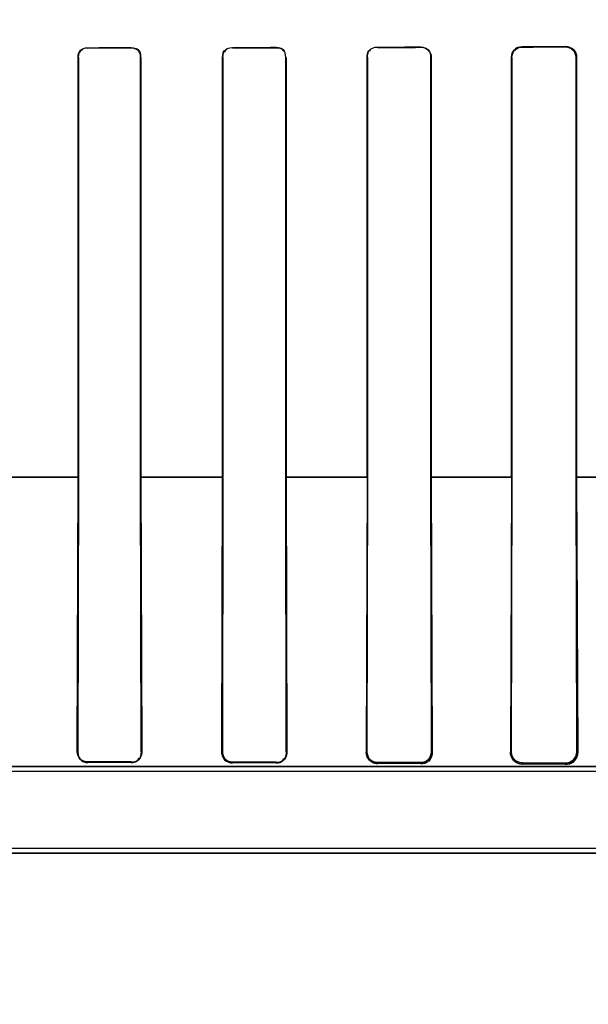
# Model space of a CAD drawing. Header units: millimetres. Extents: x 0 to 297, y 0 to 210.
# Tile 125 of 256: x 56.7826 to 56.8808, y 156.6154 to 156.7855. Entities that reach past the tile are written whole.
import ezdxf

# ---------------------------------------------------------------- set-up
doc = ezdxf.new("R2010")
doc.units = ezdxf.units.MM
doc.header["$LTSCALE"] = 16.335
doc.layers.get('0').update_dxf_attribs({"linetype": 'CONTINUOUS'})
for name, color, linetype in [('AXES_REF', 7, 'CONTINUOUS'), ('INTFCLR_1', 7, 'CONTINUOUS'), ('INTFCLR_72935', 7, 'CONTINUOUS')]:
    doc.layers.add(name, color=color, linetype=linetype)

msp = doc.modelspace()

# ---------------------------------------------------------------- linework, layer by layer
at = {"color": 7, "linetype": 'Continuous'}
for radius in [4.8479140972, 4.8475, 4.8164570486]:
    msp.add_circle((57.445730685, 154.9564782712), radius, dxfattribs=at)
msp.add_arc((57.445730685, 154.9564782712), 4.8, 278.2771290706, 261.7228709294, dxfattribs=at)
at = {"layer": 'AXES_REF', "color": 9, "linetype": 'Continuous'}
for radius in [4.4222561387, 2.9642884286]:
    msp.add_circle((57.445730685, 154.9564782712), radius, dxfattribs=at)
at = {"layer": 'AXES_REF', "color": 7, "linetype": 'Continuous'}
msp.add_arc((57.445730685, 154.9564782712), 4.91, 143.2753778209, 36.724622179, dxfattribs=at)
at = {"layer": 'INTFCLR_1', "color": 9, "linetype": 'Continuous'}
for p, q in [((56.7943408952, 156.7806438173), (56.7943408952, 156.7805865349)), ((56.8018408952, 156.780598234), (56.8018408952, 156.7806563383)), ((56.81934089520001, 156.780689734), (56.81934089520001, 156.7806293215)), ((56.82684089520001, 156.7806443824), (56.82684089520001, 156.7807059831)), ((56.84434089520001, 156.7807489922), (56.84434089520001, 156.7806840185)), ((56.85184089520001, 156.7807031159), (56.85184089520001, 156.7807698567)), ((56.8693408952, 156.7808252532), (56.8693408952, 156.7807533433)), ((56.8768408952, 156.7807776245), (56.8768408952, 156.7808523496)), ((56.7927279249, 156.7789711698), (56.7926708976, 156.7789711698)), ((56.8035290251, 156.7789711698), (56.80347062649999, 156.7789711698)), ((56.81768592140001, 156.7789711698), (56.8176258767, 156.7789711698)), ((56.8285796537, 156.7789711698), (56.82851762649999, 156.7789711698)), ((56.8426322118, 156.7789711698), (56.84256778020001, 156.7789711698)), ((56.8536448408, 156.7789711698), (56.85357745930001, 156.7789711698)), ((56.8675642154, 156.7789711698), (56.8674931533, 156.7789711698)), ((56.87872926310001, 156.7789711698), (56.87865349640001, 156.7789711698)), ((56.7927287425, 156.7064701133), (56.7784343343, 156.7064701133)), ((56.8176883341, 156.7064701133), (56.8034728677, 156.7064701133)), ((56.842631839, 156.7064701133), (56.82851857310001, 156.7064701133)), ((56.8675647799, 156.7064701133), (56.85357751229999, 156.7064701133)), ((56.8924768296, 156.7064701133), (56.8786535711, 156.7064701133)), ((56.7925374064, 156.6589711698), (56.7926493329, 156.6589711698)), ((56.8035511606, 156.6589711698), (56.8036666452, 156.6589711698)), ((56.81748318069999, 156.6589711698), (56.8176030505, 156.6589711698)), ((56.8286033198, 156.6589711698), (56.8287286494, 156.6589711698)), ((56.8424108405, 156.6589711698), (56.8425430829, 156.6589711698)), ((56.8536708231, 156.6589711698), (56.8538120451, 156.6589711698)), ((56.8673121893, 156.6589711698), (56.8674655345, 156.6589711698)), ((56.8787590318, 156.6589711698), (56.8789297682, 156.6589711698)), ((56.7767956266, 156.6564711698), (56.8963668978, 156.6564711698)), ((56.7943408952, 156.6572695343), (56.7943408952, 156.6571342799)), ((56.8018408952, 156.6571181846), (56.8018408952, 156.6572564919)), ((56.81934089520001, 156.6572216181), (56.81934089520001, 156.6570743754)), ((56.82684089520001, 156.6570525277), (56.82684089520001, 156.6572045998)), ((56.84434089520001, 156.6571593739), (56.84434089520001, 156.6569925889)), ((56.85184089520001, 156.656962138), (56.85184089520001, 156.6571373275)), ((56.8693408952, 156.6570783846), (56.8693408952, 156.656874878)), ((56.8768408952, 156.6568270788), (56.8768408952, 156.6570492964)), ((56.4748153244, 156.6414711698), (56.8963664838, 156.6414711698))]:
    msp.add_line(p, q, dxfattribs=at)
at = {"layer": 'INTFCLR_1', "color": 7, "linetype": 'Continuous'}
for p, q in [((56.8774636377, 156.7807487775), (56.8768408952, 156.7808523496)), ((56.8177185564, 156.6583397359), (56.8176030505, 156.6589711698)), ((56.8537279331, 156.6583677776), (56.8538120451, 156.6589711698))]:
    msp.add_line(p, q, dxfattribs=at)
at = {"layer": 'INTFCLR_1', "color": 6, "linetype": 'Continuous'}
for p, q in [((56.7926708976, 156.7064711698), (56.7926708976, 156.7789711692)), ((56.792727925, 156.7064711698), (56.792727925, 156.7789711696)), ((56.80347062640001, 156.7789711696), (56.80347062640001, 156.7064711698)), ((56.803529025, 156.7789711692), (56.803529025, 156.7064711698)), ((56.8176258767, 156.7064711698), (56.8176258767, 156.7789711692)), ((56.81768592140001, 156.7064711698), (56.81768592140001, 156.7789711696)), ((56.8285176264, 156.7789711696), (56.8285176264, 156.7064711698)), ((56.8285796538, 156.7789711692), (56.8285796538, 156.7064711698)), ((56.84256778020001, 156.7064711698), (56.84256778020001, 156.7789711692)), ((56.8426322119, 156.7064711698), (56.8426322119, 156.7789711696)), ((56.85357745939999, 156.7789711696), (56.85357745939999, 156.7064711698)), ((56.8536448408, 156.7789711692), (56.8536448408, 156.7064711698)), ((56.8674931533, 156.7064711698), (56.8674931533, 156.7789711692)), ((56.8675642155, 156.7064711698), (56.8675642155, 156.7789711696)), ((56.87865349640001, 156.7789711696), (56.87865349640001, 156.7064711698)), ((56.878729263, 156.7789711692), (56.878729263, 156.7064711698)), ((56.7925374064, 156.6589711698), (56.7926708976, 156.7064711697)), ((56.7926493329, 156.6589711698), (56.7927279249, 156.7064711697)), ((56.80347062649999, 156.7064711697), (56.8035511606, 156.6589711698)), ((56.8035290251, 156.7064711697), (56.8036666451, 156.6589711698)), ((56.81748318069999, 156.6589711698), (56.8176258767, 156.7064711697)), ((56.8176030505, 156.6589711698), (56.81768592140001, 156.7064711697)), ((56.82851762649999, 156.7064711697), (56.8286033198, 156.6589711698)), ((56.8285796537, 156.7064711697), (56.8287286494, 156.6589711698)), ((56.84256778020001, 156.7064711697), (56.8424108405, 156.6589711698)), ((56.8425430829, 156.6589711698), (56.8426322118, 156.7064711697)), ((56.85357745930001, 156.7064711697), (56.8536708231, 156.6589711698)), ((56.8536448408, 156.7064711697), (56.8538120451, 156.6589711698)), ((56.8674931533, 156.7064711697), (56.8673121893, 156.6589711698)), ((56.8674655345, 156.6589711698), (56.8675642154, 156.7064711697)), ((56.87865349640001, 156.7064711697), (56.8787590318, 156.6589711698)), ((56.87872926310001, 156.7064711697), (56.8789297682, 156.6589711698)), ((56.8018408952, 156.6572564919), (56.7943408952, 156.6572695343)), ((56.8018408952, 156.6571181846), (56.7943408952, 156.6571342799)), ((56.82684089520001, 156.6572045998), (56.81934089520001, 156.6572216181)), ((56.82684089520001, 156.6570525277), (56.81934089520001, 156.6570743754)), ((56.85184089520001, 156.6571373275), (56.84434089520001, 156.6571593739)), ((56.85184089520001, 156.656962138), (56.84434089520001, 156.6569925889)), ((56.8768408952, 156.6570492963), (56.8693408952, 156.6570783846)), ((56.8768408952, 156.6568270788), (56.8693408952, 156.656874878)), ((56.9018408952, 156.6555895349), (56.77679555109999, 156.6555895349)), ((56.4748148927, 156.6423528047), (56.89636689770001, 156.6423528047))]:
    msp.add_line(p, q, dxfattribs=at)
at = {"layer": 'INTFCLR_1', "color": 7, "linetype": 'Continuous'}
for points in [[(56.7925374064, 156.6589711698), (56.7925427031, 156.658808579), (56.7925611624, 156.6586555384), (56.79259046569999, 156.6585129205), (56.79262736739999, 156.6583843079), (56.7926703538, 156.658266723), (56.7927217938, 156.6581514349), (56.7927832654, 156.6580362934), (56.7928534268, 156.6579249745), (56.7929321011, 156.6578181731)], [(56.8033451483, 156.6579111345), (56.8033766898, 156.6579586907), (56.8034080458, 156.6580093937), (56.80343897, 156.6580633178), (56.8034692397, 156.6581206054), (56.8034985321, 156.658181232), (56.80352645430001, 156.6582449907), (56.8035526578, 156.6583117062), (56.80357693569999, 156.6583815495), (56.80359907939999, 156.6584548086), (56.8036186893, 156.6585312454), (56.8036354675, 156.6586109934), (56.8036491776, 156.6586948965), (56.8036593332, 156.6587831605), (56.8036653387, 156.6588753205), (56.8036666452, 156.6589711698)], [(56.81748318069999, 156.6589711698), (56.8174837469, 156.6588945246), (56.817487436, 156.6588181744), (56.81749421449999, 156.6587422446), (56.8175040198, 156.6586670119), (56.8175168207, 156.6585924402), (56.8175326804, 156.6585181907), (56.8175516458, 156.6584442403), (56.8175736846, 156.6583708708), (56.8175987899, 156.658298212)], [(56.8284009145, 156.6578793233), (56.82842749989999, 156.6579195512), (56.828453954, 156.6579619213), (56.82848014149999, 156.6580064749), (56.8285059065, 156.6580532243), (56.8285311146, 156.6581022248), (56.82855564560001, 156.6581535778), (56.8285793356, 156.6582073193), (56.828602, 156.6582634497), (56.82862346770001, 156.6583220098), (56.8286434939, 156.6583828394), (56.8286619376, 156.6584460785), (56.8286787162, 156.6585122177), (56.8286935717, 156.658581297), (56.8287062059, 156.6586532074), (56.8287163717, 156.658728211), (56.8287237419, 156.6588063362), (56.8287279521, 156.6588873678), (56.8287286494, 156.6589711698)], [(56.8785465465, 156.6577159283), (56.8785556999, 156.6577290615), (56.8785653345, 156.6577431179), (56.87857542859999, 156.6577581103), (56.8785860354, 156.6577741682), (56.87859705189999, 156.6577911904), (56.8786082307, 156.6578088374), (56.878619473, 156.6578269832), (56.8786308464, 156.6578457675), (56.8786423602, 156.6578652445), (56.87865397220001, 156.6578853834), (56.8786656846, 156.6579062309), (56.8786775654, 156.6579279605), (56.8786896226, 156.6579506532), (56.8787017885, 156.6579742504), (56.8787140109, 156.657998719), (56.8787262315, 156.6580240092), (56.8787384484, 156.6580501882), (56.87875068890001, 156.6580773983), (56.8787629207, 156.6581056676), (56.8787750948, 156.6581349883), (56.878787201, 156.6581654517), (56.8787991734, 156.6581970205), (56.8788109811, 156.6582297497), (56.8788226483, 156.6582638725), (56.8788341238, 156.6582994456), (56.8788453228, 156.658336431), (56.8788561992, 156.6583749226), (56.8788666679, 156.6584149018), (56.8788766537, 156.6584563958), (56.8788861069, 156.6584995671), (56.878894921, 156.6585443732), (56.8789030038, 156.6585908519), (56.8789102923, 156.6586392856), (56.87891666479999, 156.6586897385), (56.8789219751, 156.6587421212), (56.8789260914, 156.6587964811), (56.8789288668, 156.6588528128), (56.8789301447, 156.6589110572), (56.8789297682, 156.6589711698)], [(56.8430967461, 156.6574559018), (56.84312695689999, 156.6574306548), (56.8431568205, 156.6574066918), (56.8431862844, 156.6573839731), (56.8432151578, 156.6573625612), (56.84324353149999, 156.6573423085), (56.8432717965, 156.6573228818), (56.8433001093, 156.6573041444), (56.8433282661, 156.6572862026), (56.84335613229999, 156.657269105), (56.8433835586, 156.6572528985), (56.8434106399, 156.6572374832), (56.8434376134, 156.6572226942), (56.8434645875, 156.657208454), (56.84349142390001, 156.6571948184), (56.8435179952, 156.657181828), (56.8435441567, 156.6571695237), (56.843570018, 156.6571578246), (56.84359583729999, 156.6571465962), (56.8436217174, 156.6571357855), (56.8436475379, 156.6571254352), (56.8436732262, 156.6571155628), (56.8436986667, 156.6571061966), (56.8437239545, 156.6570972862), (56.8437493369, 156.6570887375), (56.84377494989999, 156.6570805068), (56.8438006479, 156.6570726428), (56.8438262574, 156.6570651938), (56.8438515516, 156.657058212), (56.8438767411, 156.6570516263), (56.843902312, 156.6570453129), (56.84392849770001, 156.6570392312), (56.8439550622, 156.6570334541), (56.8439817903, 156.657028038), (56.84400841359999, 156.6570230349), (56.8440351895, 156.6570183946), (56.84406269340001, 156.6570140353), (56.8440913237, 156.6570099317), (56.84412068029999, 156.6570061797), (56.84415014, 156.6570028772), (56.8441789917, 156.6570000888), (56.84420793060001, 156.6569977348), (56.8442384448, 156.6569957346), (56.84427103, 156.6569941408), (56.8443051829, 156.6569930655), (56.84434089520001, 156.6569925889)]]:
    msp.add_lwpolyline(points, dxfattribs=at)
at = {"layer": 'INTFCLR_1', "color": 6, "linetype": 'Continuous'}
for centre, major_axis, ratio, start_param, end_param in [((56.68559089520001, 156.7814711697), (0.2607760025, 0), 0.0034906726, -1.140627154, -1.1087454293), ((56.68559089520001, 156.7814711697), (0.2607760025, 0), 0.0034906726, -1.0322457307, -0.9983944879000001), ((56.68559089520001, 156.7814711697), (0.2757760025, 0), 0.0034906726, -1.0644388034, -1.0330623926), ((56.68559089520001, 156.7814711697), (0.2607760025, 0), 0.0034906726, -0.9162996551, -0.8795209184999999), ((56.68559089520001, 156.7814711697), (0.2757760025, 0), 0.0034906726, -0.9573995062, -0.9237350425), ((56.68559089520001, 156.7814711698), (0.2607760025, 0), 0.0034906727, -0.7888979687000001, -0.7475038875), ((56.68559089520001, 156.7814711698), (0.2757760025, 0), 0.0034906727, -0.8415583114, -0.8044638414), ((56.68559089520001, 156.7814711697), (0.2757760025, 0), 0.0034906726, -1.165444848, -1.1356558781)]:
    msp.add_ellipse(centre, major_axis=major_axis, ratio=ratio, start_param=start_param, end_param=end_param, dxfattribs=at)
for points in [[(56.8018408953, 156.7806563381), (56.802333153, 156.7806571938), (56.8031693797, 156.7805036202), (56.8031693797, 156.7800113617)], [(56.82684089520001, 156.7807059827), (56.8273564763, 156.7807071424), (56.8282268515, 156.7805348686), (56.8282268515, 156.7800192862)], [(56.82684089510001, 156.7806443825), (56.8273352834, 156.7806454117), (56.8281716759, 156.7804839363), (56.8281716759, 156.7799895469)], [(56.8518408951, 156.7807031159), (56.8523626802, 156.780704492), (56.8532390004, 156.7805208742), (56.8532390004, 156.7799990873)], [(56.7926708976, 156.7789711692), (56.7926708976, 156.779429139), (56.79277720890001, 156.7802231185), (56.79323517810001, 156.780223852)], [(56.792727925, 156.7789711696), (56.792727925, 156.7795001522), (56.7929786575, 156.780352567), (56.7935076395, 156.7803533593)], [(56.8018408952, 156.7805982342), (56.8023665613, 156.7805990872), (56.8032214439, 156.7803616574), (56.8032214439, 156.7798359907)], [(56.8176258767, 156.7789711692), (56.8176258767, 156.7794328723), (56.817722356, 156.7802378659), (56.818184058, 156.7802388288)], [(56.81768592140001, 156.7789711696), (56.81768592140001, 156.7794193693), (56.8177828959, 156.7801994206), (56.8182310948, 156.7802002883)], [(56.84256778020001, 156.7789711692), (56.84256778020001, 156.7794361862), (56.8426501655, 156.7802530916), (56.8431151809, 156.7802543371)], [(56.8426322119, 156.7789711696), (56.8426322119, 156.779423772), (56.8427178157, 156.780216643), (56.8431704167, 156.7802177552)], [(56.8035511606, 156.6589711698), (56.8035531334, 156.6585039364), (56.80344851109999, 156.6576896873), (56.8029812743, 156.6576905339)], [(56.8286033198, 156.6589711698), (56.8286054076, 156.6585095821), (56.8285255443, 156.657694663), (56.82806395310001, 156.6576957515)], [(56.7943408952, 156.6572695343), (56.7938302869, 156.6572703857), (56.79297359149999, 156.6574537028), (56.7929756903, 156.6579643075)], [(56.84434089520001, 156.6571593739), (56.8438618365, 156.6571607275), (56.843022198, 156.657256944), (56.8430244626, 156.6577359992)]]:
    msp.add_open_spline(points, degree=3, dxfattribs=at)
for points, knots in [([(56.8518408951, 156.7807698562), (56.852293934, 156.7807711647), (56.85325165, 156.7803963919), (56.8536448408, 156.7794374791), (56.8536448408, 156.7789711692)], [0, 0, 0, 0, 0.4927834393, 1, 1, 1, 1]), ([(56.8674931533, 156.7789711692), (56.8674931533, 156.7794375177), (56.8678800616, 156.7804200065), (56.8688631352, 156.7808235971), (56.8693408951, 156.7808252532)], [0, 0, 0, 0, 0.4939549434, 1, 1, 1, 1]), ([(56.8675642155, 156.7789711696), (56.8675642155, 156.7794274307), (56.867945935, 156.7803730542), (56.8688895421, 156.7807519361), (56.8693408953, 156.7807533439)], [0, 0, 0, 0, 0.5027025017, 1, 1, 1, 1]), ([(56.8768408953, 156.7807776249), (56.87730951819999, 156.7807791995), (56.8782745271, 156.7803875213), (56.87865349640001, 156.7794261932), (56.87865349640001, 156.7789711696)], [0, 0, 0, 0, 0.5073632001, 1, 1, 1, 1]), ([(56.8536708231, 156.6589711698), (56.8536731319, 156.6585077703), (56.8532898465, 156.6575316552), (56.8523129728, 156.6571358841), (56.85184089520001, 156.6571373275)], [0, 0, 0, 0, 0.4953636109, 1, 1, 1, 1]), ([(56.8673121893, 156.6589711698), (56.8673034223, 156.6584765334), (56.86768722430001, 156.6573797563), (56.8687829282, 156.6568781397), (56.8693408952, 156.656874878)], [0, 0, 0, 0, 0.4699520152, 1, 1, 1, 1]), ([(56.8693408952, 156.6570783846), (56.8688320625, 156.657080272), (56.8678274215, 156.6575202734), (56.8674631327, 156.658518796), (56.8674655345, 156.6589711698)], [0, 0, 0, 0, 0.5293670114, 1, 1, 1, 1]), ([(56.8787590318, 156.6589711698), (56.8787616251, 156.6585196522), (56.8783996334, 156.6575025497), (56.8773695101, 156.6570471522), (56.8768408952, 156.6570492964)], [0, 0, 0, 0, 0.4606720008, 1, 1, 1, 1])]:
    msp.add_open_spline(points, degree=3, knots=knots, dxfattribs=at)
at = {"layer": 'INTFCLR_1', "color": 7, "linetype": 'Continuous'}
for points, knots in [([(56.8768408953, 156.7808523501), (56.87733334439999, 156.7808491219), (56.8783377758, 156.7804438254), (56.8787325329, 156.7794407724), (56.878729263, 156.7789711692)], [0, 0, 0, 0, 0.5118728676, 1, 1, 1, 1]), ([(56.7943408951, 156.6571342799), (56.7938804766, 156.6571376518), (56.792909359, 156.6575266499), (56.7925411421, 156.6585020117), (56.7925374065, 156.6589711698)], [0, 0, 0, 0, 0.4952979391, 1, 1, 1, 1]), ([(56.803666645, 156.6589711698), (56.80366834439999, 156.6585100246), (56.80330287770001, 156.6575266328), (56.8023195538, 156.6571185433), (56.8018408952, 156.6571181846)], [0, 0, 0, 0, 0.4906839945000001, 1, 1, 1, 1]), ([(56.81934089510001, 156.6570743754), (56.8188727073, 156.6570787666), (56.8178723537, 156.6574729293), (56.8174876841, 156.6584806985), (56.81748318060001, 156.6589711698)], [0, 0, 0, 0, 0.4883782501, 1, 1, 1, 1]), ([(56.8287286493, 156.6589711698), (56.8287313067, 156.6585095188), (56.8283715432, 156.6574944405), (56.8273515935, 156.6570529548), (56.82684089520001, 156.6570525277)], [0, 0, 0, 0, 0.4747830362, 1, 1, 1, 1]), ([(56.84434089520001, 156.6569925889), (56.8438623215, 156.656998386), (56.8428227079, 156.6574002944), (56.84241633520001, 156.6584518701), (56.8424108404, 156.6589711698)], [0, 0, 0, 0, 0.4795979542, 1, 1, 1, 1]), ([(56.8538120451, 156.6589711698), (56.85381608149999, 156.6584973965), (56.8534517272, 156.6574369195), (56.85238386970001, 156.6569623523), (56.8518408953, 156.656962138)], [0, 0, 0, 0, 0.4659783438, 1, 1, 1, 1]), ([(56.8789297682, 156.6589711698), (56.8789363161, 156.6585028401), (56.87859217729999, 156.6573825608), (56.877452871, 156.6568244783), (56.8768408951, 156.6568270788)], [0, 0, 0, 0, 0.4335377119, 1, 1, 1, 1])]:
    msp.add_open_spline(points, degree=3, knots=knots, dxfattribs=at)
for points in [[(56.87872926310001, 156.7789711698), (56.87872926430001, 156.7794976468), (56.8785636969, 156.7802324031), (56.878066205, 156.7804046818)], [(56.8175987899, 156.658298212), (56.8177599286, 156.6578608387), (56.8180705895, 156.6572624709), (56.8185367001, 156.6572610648)], [(56.8424108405, 156.6589711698), (56.8424040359, 156.6585196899), (56.8425183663, 156.6579869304), (56.842861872, 156.6576938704)], [(56.7929321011, 156.6578181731), (56.7932240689, 156.6574507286), (56.7936983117, 156.6571440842), (56.7941676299, 156.6571430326)], [(56.8018408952, 156.6571181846), (56.8023090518, 156.6571171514), (56.8028721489, 156.6572731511), (56.8031369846, 156.6576591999)], [(56.8193414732, 156.6572217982), (56.8188140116, 156.657221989), (56.8179308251, 156.6574165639), (56.8179335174, 156.6579440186)], [(56.81934089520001, 156.6572216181), (56.8188442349, 156.6572226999), (56.8181733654, 156.6573982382), (56.8179955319, 156.6578619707)], [(56.82684089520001, 156.6570525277), (56.82730575, 156.657051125), (56.82787531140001, 156.6571838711), (56.828136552, 156.6575683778)], [(56.85184089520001, 156.656962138), (56.8523005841, 156.6569601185), (56.8529998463, 156.6570052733), (56.85313252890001, 156.657445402)], [(56.8768408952, 156.6568270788), (56.8772866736, 156.6568240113), (56.8778509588, 156.656892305), (56.8781072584, 156.6572570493)]]:
    msp.add_open_spline(points, degree=3, dxfattribs=at)
at = {"layer": 'INTFCLR_72935', "color": 9, "linetype": 'Continuous'}
for p, q in [((56.7943408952, 156.7805865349), (56.7943408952, 156.7806438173)), ((56.8018408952, 156.7806563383), (56.8018408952, 156.780598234)), ((56.81934089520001, 156.7806293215), (56.81934089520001, 156.780689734)), ((56.82684089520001, 156.7807059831), (56.82684089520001, 156.7806443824)), ((56.84434089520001, 156.7806840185), (56.84434089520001, 156.7807489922)), ((56.85184089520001, 156.7807698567), (56.85184089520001, 156.7807031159)), ((56.8693408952, 156.7807533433), (56.8693408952, 156.7808252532)), ((56.8768408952, 156.7808523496), (56.8768408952, 156.7807776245)), ((56.7926708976, 156.7789711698), (56.7927279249, 156.7789711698)), ((56.80347062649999, 156.7789711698), (56.8035290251, 156.7789711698)), ((56.8176258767, 156.7789711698), (56.81768592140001, 156.7789711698)), ((56.82851762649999, 156.7789711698), (56.8285796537, 156.7789711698)), ((56.84256778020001, 156.7789711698), (56.8426322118, 156.7789711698)), ((56.85357745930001, 156.7789711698), (56.8536448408, 156.7789711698)), ((56.8674931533, 156.7789711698), (56.8675642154, 156.7789711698)), ((56.87865349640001, 156.7789711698), (56.87872926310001, 156.7789711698)), ((56.7784344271, 156.7064701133), (56.7927281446, 156.7064701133)), ((56.8034722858, 156.7064701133), (56.8176885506, 156.7064701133)), ((56.8285192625, 156.7064701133), (56.8426319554, 156.7064701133)), ((56.8535772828, 156.7064701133), (56.8675647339, 156.7064701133)), ((56.8786538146, 156.7064701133), (56.8924768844, 156.7064701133)), ((56.7926493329, 156.6589711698), (56.7925374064, 156.6589711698)), ((56.8036666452, 156.6589711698), (56.8035511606, 156.6589711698)), ((56.8176030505, 156.6589711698), (56.81748318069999, 156.6589711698)), ((56.8287286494, 156.6589711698), (56.8286033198, 156.6589711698)), ((56.8425430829, 156.6589711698), (56.8424108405, 156.6589711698)), ((56.8538120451, 156.6589711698), (56.8536708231, 156.6589711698)), ((56.8674655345, 156.6589711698), (56.8673121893, 156.6589711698)), ((56.8789297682, 156.6589711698), (56.8787590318, 156.6589711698)), ((56.8963668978, 156.6564711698), (56.77679555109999, 156.6564711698)), ((56.7943408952, 156.6571342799), (56.7943408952, 156.6572695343)), ((56.8018408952, 156.6572564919), (56.8018408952, 156.6571181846)), ((56.81934089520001, 156.6570743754), (56.81934089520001, 156.6572216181)), ((56.82684089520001, 156.6572045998), (56.82684089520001, 156.6570525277)), ((56.84434089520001, 156.6569925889), (56.84434089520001, 156.6571593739)), ((56.85184089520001, 156.6571373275), (56.85184089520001, 156.656962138)), ((56.8693408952, 156.656874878), (56.8693408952, 156.6570783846)), ((56.8768408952, 156.6570492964), (56.8768408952, 156.6568270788)), ((56.896366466, 156.6414711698), (56.4748153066, 156.6414711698))]:
    msp.add_line(p, q, dxfattribs=at)
at = {"layer": 'INTFCLR_72935', "color": 6, "linetype": 'Continuous'}
for p, q in [((56.79267089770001, 156.7789711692), (56.79267089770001, 156.7064711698)), ((56.7927279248, 156.7789711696), (56.7927279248, 156.7064711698)), ((56.80347062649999, 156.7064711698), (56.80347062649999, 156.7789711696)), ((56.8035290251, 156.7064711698), (56.8035290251, 156.7789711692)), ((56.8176258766, 156.7789711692), (56.8176258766, 156.7064711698)), ((56.81768592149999, 156.7789711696), (56.81768592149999, 156.7064711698)), ((56.82851762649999, 156.7064711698), (56.82851762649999, 156.7789711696)), ((56.82857965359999, 156.7064711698), (56.82857965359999, 156.7789711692)), ((56.8425677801, 156.7789711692), (56.8425677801, 156.7064711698)), ((56.8426322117, 156.7789711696), (56.8426322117, 156.7064711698)), ((56.85357745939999, 156.7064711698), (56.85357745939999, 156.7789711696)), ((56.8536448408, 156.7064711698), (56.8536448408, 156.7789711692)), ((56.8674931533, 156.7789711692), (56.8674931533, 156.7064711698)), ((56.8675642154, 156.7789711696), (56.8675642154, 156.7064711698)), ((56.87865349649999, 156.7064711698), (56.87865349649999, 156.7789711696)), ((56.87872926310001, 156.7064711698), (56.87872926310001, 156.7789711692)), ((56.7925374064, 156.6589711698), (56.7926708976, 156.7064711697)), ((56.7927279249, 156.7064711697), (56.7926493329, 156.6589711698)), ((56.8035511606, 156.6589711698), (56.80347062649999, 156.7064711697)), ((56.8035290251, 156.7064711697), (56.8036666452, 156.6589711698)), ((56.81748318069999, 156.6589711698), (56.8176258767, 156.7064711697)), ((56.81768592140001, 156.7064711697), (56.8176030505, 156.6589711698)), ((56.8286033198, 156.6589711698), (56.82851762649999, 156.7064711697)), ((56.8285796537, 156.7064711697), (56.8287286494, 156.6589711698)), ((56.84256778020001, 156.7064711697), (56.8424108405, 156.6589711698)), ((56.8426322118, 156.7064711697), (56.8425430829, 156.6589711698)), ((56.8536708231, 156.6589711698), (56.85357745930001, 156.7064711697)), ((56.8536448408, 156.7064711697), (56.8538120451, 156.6589711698)), ((56.8674931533, 156.7064711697), (56.8673121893, 156.6589711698)), ((56.8675642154, 156.7064711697), (56.8674655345, 156.6589711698)), ((56.8787590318, 156.6589711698), (56.87865349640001, 156.7064711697)), ((56.87872926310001, 156.7064711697), (56.8789297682, 156.6589711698)), ((56.7943408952, 156.6572695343), (56.8018408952, 156.6572564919)), ((56.8018408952, 156.6571181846), (56.7943408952, 156.6571342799)), ((56.81934089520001, 156.6572216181), (56.82684089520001, 156.6572045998)), ((56.82684089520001, 156.6570525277), (56.81934089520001, 156.6570743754)), ((56.84434089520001, 156.6571593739), (56.85184089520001, 156.6571373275)), ((56.85184089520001, 156.656962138), (56.84434089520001, 156.6569925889)), ((56.8693408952, 156.6570783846), (56.8768408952, 156.6570492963)), ((56.8768408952, 156.6568270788), (56.8693408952, 156.656874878)), ((56.901840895, 156.6555895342), (56.7744362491, 156.6555895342)), ((56.474814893, 156.6423528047), (56.8963668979, 156.6423528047))]:
    msp.add_line(p, q, dxfattribs=at)
at = {"layer": 'INTFCLR_72935', "color": 7, "linetype": 'Continuous'}
msp.add_line((56.8538120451, 156.6589711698), (56.85372781, 156.6583673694), dxfattribs=at)
for points in [[(56.8036666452, 156.6589711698), (56.8036653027, 156.6588744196), (56.80365918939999, 156.6587815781), (56.8036488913, 156.6586928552), (56.8036350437, 156.6586087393), (56.803618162, 156.6585289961), (56.8035984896, 156.6584527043), (56.8035763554, 156.6583797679), (56.803552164, 156.6583103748), (56.8035260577, 156.6582440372), (56.80349821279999, 156.6581805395), (56.8034689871, 156.6581201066), (56.80343873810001, 156.6580628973), (56.8034077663, 156.6580089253), (56.8033762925, 156.6579580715), (56.8033445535, 156.6579102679)], [(56.81768224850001, 156.6581057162), (56.81764433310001, 156.6581859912), (56.8176089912, 156.6582712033), (56.817576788, 156.6583613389), (56.81754805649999, 156.6584573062), (56.8175237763, 156.6585580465), (56.8175050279, 156.6586604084), (56.81749203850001, 156.6587630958), (56.81748472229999, 156.6588667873), (56.81748318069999, 156.6589711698)], [(56.8176030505, 156.6589711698), (56.817604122, 156.6589019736), (56.8176079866, 156.6588322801), (56.8176147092, 156.6587622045), (56.8176243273, 156.6586920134), (56.81763690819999, 156.658621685), (56.817652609, 156.6585509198), (56.8176715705, 156.6584797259), (56.81769385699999, 156.6584084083), (56.81771955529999, 156.6583371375)], [(56.8287286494, 156.6589711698), (56.8287279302, 156.6588866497), (56.82872364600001, 156.6588050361), (56.82871617, 156.6587264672), (56.8287058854, 156.6586511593), (56.8286931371, 156.6585790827), (56.82867818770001, 156.6585099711), (56.8286613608, 156.6584439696), (56.8286429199, 156.6583809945), (56.8286229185, 156.6583204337), (56.8286014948, 156.65826214), (56.8285788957, 156.658206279), (56.8285552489, 156.6581527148), (56.8285307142, 156.6581014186), (56.8285054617, 156.6580523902), (56.8284796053, 156.6580055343), (56.8284532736, 156.6579608), (56.8284266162, 156.657918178), (56.8283997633, 156.6578776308)], [(56.8789297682, 156.6589711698), (56.8789301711, 156.6589147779), (56.87892911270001, 156.658860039), (56.8789267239, 156.6588069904), (56.8789231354, 156.6587556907), (56.8789184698, 156.6587061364), (56.8789128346, 156.658658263), (56.8789063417, 156.6586120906), (56.8788990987, 156.6585676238), (56.8788911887, 156.6585247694), (56.8788827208, 156.6584835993), (56.8788737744, 156.6584440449), (56.8788643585, 156.6584058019), (56.87885451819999, 156.6583687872), (56.8788443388, 156.6583330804), (56.878833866, 156.6582986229), (56.8788231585, 156.65826541), (56.8788122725, 156.658233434), (56.8788012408, 156.6582026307), (56.87879012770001, 156.6581730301), (56.8787789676, 156.6581445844), (56.8787677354, 156.6581171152), (56.8787564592, 156.6580905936), (56.8787451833, 156.6580650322), (56.8787338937, 156.6580403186), (56.8787226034, 156.6580164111), (56.878711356, 156.6579933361), (56.8787001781, 156.6579710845), (56.8786891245, 156.6579497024), (56.878678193, 156.6579291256), (56.87866731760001, 156.6579091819), (56.8786565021, 156.65788984), (56.87864577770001, 156.6578711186), (56.87863511, 156.6578529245), (56.8786244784, 156.6578351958), (56.8786139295, 156.6578179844), (56.8786035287, 156.6578013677), (56.8785932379, 156.6577852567), (56.878583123, 156.6577697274), (56.8785734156, 156.6577550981), (56.8785642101, 156.6577414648), (56.87855545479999, 156.6577287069), (56.878547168, 156.6577168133)], [(56.84434089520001, 156.6569925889), (56.8443055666, 156.6569930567), (56.8442717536, 156.6569941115), (56.844239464, 156.6569956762), (56.84420922, 156.6569976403), (56.8441805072, 156.6569999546), (56.8441517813, 156.6570027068), (56.8441222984, 156.6570059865), (56.8440928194, 156.6570097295), (56.8440640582, 156.6570138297), (56.8440364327, 156.6570181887), (56.8440095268, 156.6570228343), (56.843982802, 156.6570278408), (56.8439560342, 156.6570332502), (56.8439294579, 156.6570390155), (56.8439032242, 156.6570450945), (56.8438775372, 156.6570514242), (56.8438521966, 156.6570580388), (56.84382674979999, 156.6570650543), (56.8438009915, 156.6570725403), (56.8437751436, 156.6570804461), (56.8437493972, 156.6570887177), (56.8437239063, 156.6570973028), (56.8436985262, 156.6571062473), (56.84367300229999, 156.657115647), (56.8436472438, 156.6571255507), (56.8436213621, 156.6571359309), (56.8435954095, 156.6571467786), (56.84356949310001, 156.6571580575), (56.8435435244, 156.6571698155), (56.84351726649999, 156.6571821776), (56.8434906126, 156.657195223), (56.8434637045, 156.6572089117), (56.84343668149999, 156.6572231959), (56.8434096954, 156.6572380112), (56.8433826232, 156.6572534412), (56.84335519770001, 156.657269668), (56.8433273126, 156.6572867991), (56.8432991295, 156.6573047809), (56.8432707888, 156.6573235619), (56.8432424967, 156.6573430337), (56.8432140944, 156.6573633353), (56.8431851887, 156.657384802), (56.8431556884, 156.6574075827), (56.8431257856, 156.6574316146), (56.843095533, 156.6574569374)]]:
    msp.add_lwpolyline(points, dxfattribs=at)
at = {"layer": 'INTFCLR_72935', "color": 6, "linetype": 'Continuous'}
for centre, major_axis, ratio, start_param, end_param in [((56.68559089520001, 156.7814711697), (0.2607760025, 0), 0.0034906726, -1.140627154, -1.1087454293), ((56.68559089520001, 156.7814711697), (0.2607760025, 0), 0.0034906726, -1.0322457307, -0.9983944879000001), ((56.68559089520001, 156.7814711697), (0.2757760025, 0), 0.0034906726, -1.0644388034, -1.0330623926), ((56.68559089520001, 156.7814711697), (0.2607760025, 0), 0.0034906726, -0.9162996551, -0.8795209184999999), ((56.68559089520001, 156.7814711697), (0.2757760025, 0), 0.0034906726, -0.9573995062, -0.9237350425), ((56.68559089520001, 156.7814711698), (0.2607760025, 0), 0.0034906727, -0.7888979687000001, -0.7475038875), ((56.68559089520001, 156.7814711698), (0.2757760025, 0), 0.0034906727, -0.8415583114, -0.8044638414), ((56.68559089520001, 156.7814711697), (0.2757760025, 0), 0.0034906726, -1.165444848, -1.1356558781)]:
    msp.add_ellipse(centre, major_axis=major_axis, ratio=ratio, start_param=start_param, end_param=end_param, dxfattribs=at)
for points in [[(56.81934089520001, 156.7806293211), (56.81879938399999, 156.7806282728), (56.8179261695, 156.7803722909), (56.8179261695, 156.7798307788)], [(56.82684089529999, 156.7807059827), (56.8273631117, 156.7807071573), (56.8282403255, 156.7805239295), (56.8282403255, 156.7800017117)], [(56.8443408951, 156.7806840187), (56.8438246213, 156.78068275), (56.8429611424, 156.7804966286), (56.8429611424, 156.7799803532)], [(56.8693408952, 156.7807533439), (56.868883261, 156.7807519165), (56.8680755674, 156.7806782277), (56.8680755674, 156.7802205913)], [(56.79267089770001, 156.7789711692), (56.79267089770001, 156.7794335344), (56.7927836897, 156.7802326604), (56.79324605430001, 156.7802334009)], [(56.7943408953, 156.7805865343), (56.79381935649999, 156.7805857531), (56.792973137, 156.7803482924), (56.792973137, 156.779826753)], [(56.80347062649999, 156.7789711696), (56.80347062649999, 156.7794223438), (56.8033588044, 156.7802027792), (56.8029076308, 156.7802020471)], [(56.8035290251, 156.7789711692), (56.8035290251, 156.7794301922), (56.8034253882, 156.7802288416), (56.80296636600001, 156.7802280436)], [(56.8176258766, 156.7789711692), (56.8176258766, 156.7794364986), (56.8177275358, 156.7802458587), (56.8181928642, 156.7802468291)], [(56.82851762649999, 156.7789711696), (56.82851762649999, 156.7794262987), (56.82841565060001, 156.7802186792), (56.8279605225, 156.7802177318)], [(56.8425677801, 156.7789711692), (56.8425677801, 156.7794393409), (56.842654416, 156.7802602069), (56.84312258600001, 156.7802614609)], [(56.85357745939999, 156.7789711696), (56.85357745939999, 156.7794293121), (56.8534902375, 156.7802339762), (56.8530320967, 156.7802327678)], [(56.7926493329, 156.6589711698), (56.79264716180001, 156.6584429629), (56.7928561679, 156.6575682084), (56.7933843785, 156.6575673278)], [(56.8674655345, 156.6589711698), (56.8674626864, 156.6584347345), (56.8676090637, 156.6575145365), (56.8681455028, 156.6575125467)], [(56.8018408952, 156.6572564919), (56.8023439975, 156.6572555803), (56.8031980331, 156.6574181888), (56.8031959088, 156.6579212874)], [(56.82684089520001, 156.6572045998), (56.827318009, 156.6572034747), (56.8281518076, 156.6573070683), (56.8281496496, 156.6577841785)]]:
    msp.add_open_spline(points, degree=3, dxfattribs=at)
for points, knots in [([(56.85184089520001, 156.7807698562), (56.8522999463, 156.7807711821), (56.8532588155, 156.7803894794), (56.8536448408, 156.7794315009), (56.8536448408, 156.7789711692)], [0, 0, 0, 0, 0.4993046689, 1, 1, 1, 1]), ([(56.8674931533, 156.7789711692), (56.8674931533, 156.779439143), (56.8678822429, 156.7804216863), (56.8688648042, 156.7808236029), (56.8693408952, 156.7808252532)], [0, 0, 0, 0, 0.4956993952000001, 1, 1, 1, 1]), ([(56.87872926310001, 156.7789711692), (56.87872926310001, 156.7794327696), (56.8783484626, 156.7804317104), (56.8773412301, 156.7808542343), (56.8768408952, 156.7808523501)], [0, 0, 0, 0, 0.4798645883, 1, 1, 1, 1]), ([(56.87865349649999, 156.7789711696), (56.87865349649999, 156.7794304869), (56.8782692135, 156.7803923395), (56.8773051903, 156.7807791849), (56.8768408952, 156.7807776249)], [0, 0, 0, 0, 0.4973038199, 1, 1, 1, 1]), ([(56.7925374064, 156.6589711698), (56.7925317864, 156.6585038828), (56.7929122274, 156.6575304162), (56.7938786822, 156.6571352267), (56.7943408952, 156.6571342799)], [0, 0, 0, 0, 0.5027469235, 1, 1, 1, 1]), ([(56.8425430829, 156.6589711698), (56.842540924, 156.6585144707), (56.8429174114, 156.6575537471), (56.8438765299, 156.657160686), (56.84434089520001, 156.6571593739)], [0, 0, 0, 0, 0.4958401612, 1, 1, 1, 1]), ([(56.85184089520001, 156.6571373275), (56.8523127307, 156.6571358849), (56.8532895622, 156.6575313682), (56.8536731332, 156.6585075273), (56.8536708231, 156.6589711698)], [0, 0, 0, 0, 0.5043771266, 1, 1, 1, 1]), ([(56.8768408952, 156.6570492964), (56.8773035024, 156.6570474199), (56.87832214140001, 156.6574241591), (56.8787620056, 156.6584533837), (56.8787590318, 156.6589711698)], [0, 0, 0, 0, 0.4718567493, 1, 1, 1, 1])]:
    msp.add_open_spline(points, degree=3, knots=knots, dxfattribs=at)
at = {"layer": 'INTFCLR_72935', "color": 7, "linetype": 'Continuous'}
for points, knots in [([(56.8018408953, 156.6571181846), (56.8023082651, 156.6571192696), (56.8032897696, 156.6575127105), (56.8036681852, 156.6584986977), (56.8036666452, 156.6589711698)], [0, 0, 0, 0, 0.4972849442, 1, 1, 1, 1]), ([(56.81748318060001, 156.6589711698), (56.8174873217, 156.6584898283), (56.8178617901, 156.6574840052), (56.8188635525, 156.6570786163), (56.81934089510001, 156.6570743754)], [0, 0, 0, 0, 0.5020850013, 1, 1, 1, 1]), ([(56.82684089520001, 156.6570525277), (56.8273145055, 156.6570533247), (56.828328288, 156.6574494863), (56.8287314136, 156.6584722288), (56.8287286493, 156.6589711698)], [0, 0, 0, 0, 0.4869737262, 1, 1, 1, 1]), ([(56.8424108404, 156.6589711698), (56.84241557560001, 156.6585008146), (56.8427663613, 156.6574595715), (56.8438136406, 156.6569986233), (56.8443408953, 156.6569925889)], [0, 0, 0, 0, 0.4714783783, 1, 1, 1, 1]), ([(56.85184089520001, 156.656962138), (56.8523003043, 156.6569622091), (56.8533536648, 156.6573374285), (56.85381671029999, 156.6584141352), (56.8538120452, 156.6589711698)], [0, 0, 0, 0, 0.4519682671, 1, 1, 1, 1]), ([(56.8673121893, 156.6589711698), (56.8673189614, 156.6584936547), (56.8676592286, 156.657398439), (56.868766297, 156.6568834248), (56.8693408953, 156.656874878)], [0, 0, 0, 0, 0.4538602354, 1, 1, 1, 1]), ([(56.8768408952, 156.6568270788), (56.877296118, 156.656824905), (56.8784095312, 156.6571945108), (56.87893858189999, 156.6583464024), (56.8789297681, 156.6589711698)], [0, 0, 0, 0, 0.4214849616, 1, 1, 1, 1])]:
    msp.add_open_spline(points, degree=3, knots=knots, dxfattribs=at)
for points in [[(56.81760420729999, 156.658970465), (56.8176021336, 156.6585164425), (56.81767723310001, 156.6577140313), (56.81813126, 156.6577144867)], [(56.81771955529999, 156.6583371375), (56.8179029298, 156.6578612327), (56.8183308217, 156.6572972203), (56.8188408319, 156.6572961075)], [(56.843095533, 156.6574569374), (56.84267440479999, 156.6578168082), (56.8424025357, 156.6584172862), (56.8424108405, 156.6589711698)], [(56.85372781, 156.6583673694), (56.85359555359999, 156.6579290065), (56.85335798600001, 156.6572690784), (56.8529001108, 156.6572711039)], [(56.8678332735, 156.6575636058), (56.8675012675, 156.6579378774), (56.867303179, 156.6584709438), (56.8673121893, 156.6589711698)], [(56.8033445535, 156.6579102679), (56.8030818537, 156.6575278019), (56.8026429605, 156.6571482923), (56.8021789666, 156.6571493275)], [(56.81934089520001, 156.6570743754), (56.81886882, 156.6570757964), (56.8182453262, 156.6571972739), (56.8180336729, 156.6576192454)], [(56.8283997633, 156.6578776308), (56.8281456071, 156.6575044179), (56.8277384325, 156.6571039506), (56.8272869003, 156.6571053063)], [(56.8693408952, 156.656874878), (56.8688813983, 156.6568777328), (56.8683533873, 156.6570104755), (56.8680483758, 156.657354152)], [(56.878547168, 156.6577168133), (56.8782842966, 156.6573423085), (56.8778926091, 156.6569090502), (56.8774350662, 156.6569121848)]]:
    msp.add_open_spline(points, degree=3, dxfattribs=at)

doc.saveas('drawing.dxf')
